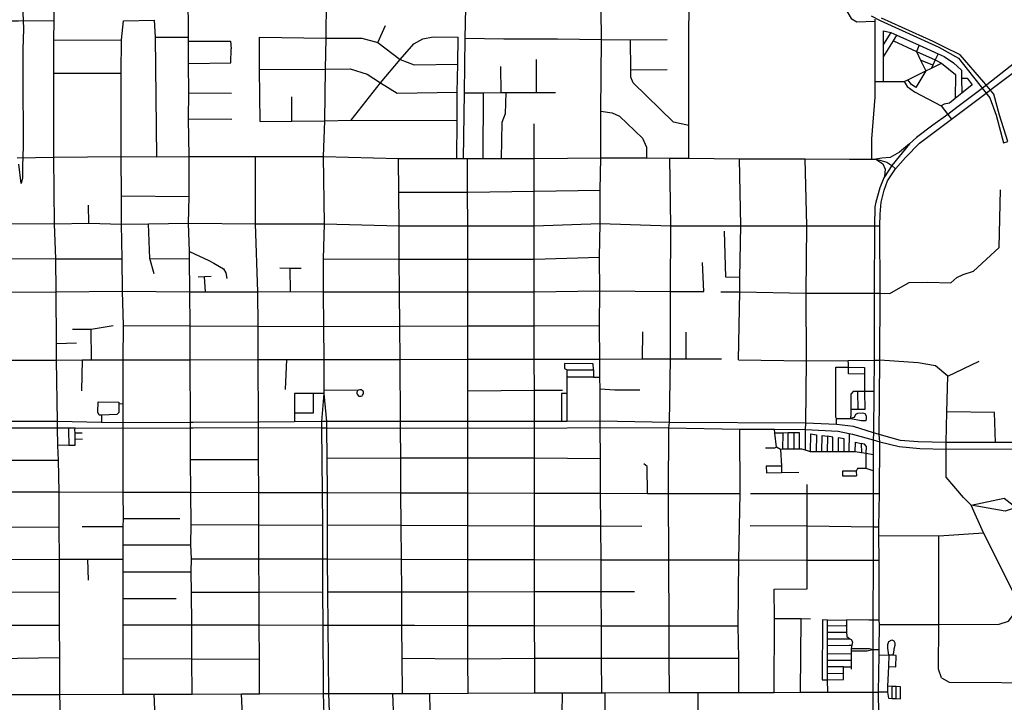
# Model space of a CAD drawing. Header units: millimetres. Extents: x 35 to 72953, y -43 to 70184.
# Tile 88 of 204: x 41813 to 44770, y 31512 to 33562. Entities that reach past the tile are written whole.
import ezdxf

# ---------------------------------------------------------------- set-up
doc = ezdxf.new("R2010")
doc.units = ezdxf.units.MM
for name, color, linetype in [('roads_2', 2, 'Continuous'), ('roads_3', 3, 'Continuous'), ('water', 7, 'Continuous')]:
    doc.layers.add(name, color=color, linetype=linetype)

msp = doc.modelspace()

# ---------------------------------------------------------------- linework, layer by layer
at = {"layer": 'roads_2'}
for points in [[(41937.96, 31402.44), (41933.47, 31535.91), (41933.08, 31646.77), (41932.73, 31744.01), (41932.38, 31843.21), (41932.03, 31941.67), (41931.68, 32038.46), (41931.3, 32144.26), (41929.06, 32239.75), (41927.85, 32283.89), (41926.4, 32336.96), (41926.05, 32355.21), (41923.51, 32539.45), (41923.45, 32590.39), (41922.77, 32745.21), (41921.45, 32844.13), (41917.92, 32949.5), (41915.73, 33149.71), (41915.69, 33402.03), (41915.81, 33501.28), (41916.76, 33560.2), (41917.09, 33634.24)], [(44371.53, 33143.92), (44372.15, 33204.6), (44381.8, 33330.01), (44381.81, 33377.29), (44382.11, 33558.42), (44382.16, 33564.27)], [(44485.16, 33189.79), (44454.64, 33164.99), (44426.45, 33148.13), (44402.15, 33147), (44383.94, 33143.62)], [(41804.91, 33147.36), (41915.73, 33149.71), (42117.98, 33151.64), (42224.58, 33150.86), (42321.99, 33151.29), (42521.15, 33151.99), (42724.94, 33151.12), (42950.73, 33145.75), (43125.86, 33145.88), (43146, 33145.48), (43158.02, 33145.46), (43204.83, 33145.38), (43258.96, 33145.33), (43289.85, 33145.29), (43357.51, 33145.2), (43557.65, 33147.97), (43694.63, 33147.07), (43765.27, 33146.44), (43821.8, 33146.77), (43974.33, 33144.41), (44171.67, 33144.17), (44304.82, 33144), (44371.53, 33143.92), (44383.94, 33143.62)], [(44383.94, 33143.62), (44404.91, 33129.22), (44412.25, 33113.02), (44409.85, 33090.53)], [(44383.94, 33143.62), (44395.79, 33140.19), (44416.68, 33134.19), (44431.99, 33124.26), (44442.36, 33114.04)], [(41735.96, 31535.69), (41933.47, 31535.91), (42123.52, 31536.45), (42217.18, 31536.71), (42330.64, 31537.03), (42479.13, 31537.46), (42533.26, 31537.62), (42724.84, 31539), (42741.17, 31538.98), (42933.85, 31538.77), (42941.4, 31538.79), (42962.14, 31538.86), (43044.66, 31539.09), (43159.19, 31539.42), (43359.55, 31540.83), (43442.47, 31540.27), (43561.06, 31540.61), (43571.39, 31540.65), (43764.11, 31541.22), (43849.76, 31541.47), (43972.2, 31541.84), (44078.37, 31542.17), (44157.74, 31542.4), (44239.25, 31542.65), (44289.01, 31542.81), (44375.09, 31543.06)], [(44375.09, 31543.06), (44391.96, 31543.12)]]:
    msp.add_lwpolyline(points, dxfattribs=at)
at = {"layer": 'roads_3'}
for points in [[(43821.8, 33146.77), (43822.01, 33244.93), (43822.34, 33400.12), (43822.53, 33488.8), (43822.61, 33527.37), (43822.74, 33592.06), (43822.94, 33685.46), (43823.25, 33844.63), (43823.48, 33944.29), (43823.52, 33960.41)], [(43952.5, 33946.08), (43961.21, 33903.22), (43979.54, 33863.7), (43991.4, 33840.34), (44002.94, 33824.5), (44019.97, 33810.34), (44044.24, 33794.84), (44122.12, 33749.67), (44194.95, 33704.01), (44263.75, 33644.75), (44309.59, 33565.54), (44326.89, 33555.98), (44382.11, 33558.42)], [(42330.64, 31537.03), (42330.06, 31642.58), (42329.53, 31743.85), (42328.95, 31843.08), (42328.2, 31904.47), (42328.38, 31943.29), (42327, 31985.67), (42327.82, 32045.92), (42327.27, 32143.23), (42326.33, 32241.81), (42326.2, 32336.51), (42326.11, 32352.93), (42325.09, 32541.28), (42324.49, 32643.04), (42323.94, 32744.59), (42323.37, 32844.1), (42323.24, 32866.47), (42320.12, 32950.84), (42322.33, 33030.68), (42321.99, 33151.29), (42320.11, 33264.75), (42320.6, 33342.48), (42320.11, 33431.24), (42319.73, 33497.74), (42319.67, 33509.82), (42318.16, 33779.56)], [(45232.92, 33751.64), (45146.09, 33691.32), (45127.96, 33679.78), (45047.53, 33620.72), (45012.04, 33594.04), (45007.13, 33590.34), (44950.11, 33543.62), (44920.8, 33521.65), (44801.6, 33432.86), (44717.33, 33366.98)], [(44729.38, 33352.75), (44938.03, 33509.66), (45141.97, 33660.8), (45160.28, 33673.31), (45247.58, 33739.07)], [(42727.57, 32439.79), (42727.38, 32450.93), (42726.89, 32541.91), (42726.19, 32640.7), (42725.53, 32744.89), (42724.82, 32843.77), (42727.77, 32949.52), (42724.94, 33151.12), (42728.99, 33258.24), (42731.39, 33414.34), (42732.82, 33506.86), (42734.57, 33621.13)], [(43146, 33145.48), (43148.85, 33342.81), (43150.67, 33507.39), (43152.58, 33598.1)], [(43561.06, 31540.61), (43560.41, 31645.03), (43559.8, 31741.43), (43559.15, 31844.95), (43558.55, 31940.53), (43557.92, 32041.99), (43557.3, 32140.22), (43556.64, 32244.92), (43556.06, 32337.56), (43555.95, 32356.22), (43555.6, 32452.91), (43555.27, 32488.42), (43554.77, 32543.27), (43554.14, 32644.32), (43555.07, 32748.37), (43553.89, 32849.67), (43556.07, 32950.25), (43555.93, 33050.93), (43557.65, 33147.97), (43557.99, 33287.75), (43559.69, 33502.96), (43559.06, 33592)], [(41509.86, 33557.24), (41621.55, 33556.6), (41710.48, 33558.7), (41809.52, 33558.81), (41916.76, 33560.2)], [(42123.52, 31536.45), (42123.59, 31643.56), (42123.65, 31744.26), (42123.71, 31824.22), (42123.21, 31904.28), (42123.79, 31941.79), (42124.11, 31985.6), (42123.86, 32040.77), (42124.9, 32064.45), (42123.92, 32143.72), (42124.05, 32335.45), (42124.06, 32351.88), (42124.09, 32408.26), (42124.17, 32540.97), (42124.26, 32644.22), (42121.73, 32747.23), (42121.19, 32844.43), (42118.66, 32948.41), (42118.72, 33032.14), (42117.98, 33151.64), (42117.56, 33401.44), (42118.71, 33502.26), (42124.87, 33559.03)], [(42124.87, 33559.03), (42217.35, 33560.64)], [(42224.58, 33150.86), (42220.44, 33509.84), (42217.35, 33560.64)], [(42888.48, 33493.82), (42911.09, 33544.5)], [(44406.81, 33377.21), (44406.64, 33451.11), (44406.65, 33488.56), (44406.67, 33529.42), (44429.04, 33523.57), (44446.67, 33516.04), (44513.72, 33485.76), (44571.06, 33459.87), (44589.39, 33451.58), (44616.96, 33432.76), (44640.99, 33410.67), (44641.45, 33386.53), (44642.31, 33341.79)], [(41915.81, 33501.28), (42118.71, 33502.26)], [(42220.44, 33509.84), (42319.67, 33509.82)], [(42319.73, 33497.74), (42446.34, 33497.52), (42447.87, 33474.9)], [(42532.71, 33510.31), (42732.82, 33506.86), (42839.88, 33507.2), (42888.48, 33493.82), (42955.65, 33443.21), (42997.14, 33427.18), (43128.22, 33428.84)], [(42534.62, 33256.84), (42532.82, 33412.95), (42532.71, 33510.31)], [(42955.65, 33443.21), (42996.02, 33489.92), (43023.42, 33505.21), (43054.16, 33510.83), (43129.71, 33509.99)], [(43125.86, 33145.88), (43126.44, 33260.05), (43127.1, 33344.63), (43128.22, 33428.84), (43129.71, 33509.99)], [(43150.67, 33507.39), (43266.65, 33504.69), (43428.36, 33504.63), (43559.69, 33502.96)], [(43559.69, 33502.96), (43647.44, 33502.38), (43756.83, 33502.78)], [(43822.01, 33244.93), (43776.34, 33254.62), (43655.41, 33372.94), (43648.34, 33389.7), (43648.08, 33412.23), (43647.44, 33502.38)], [(44406.64, 33451.11), (44436.78, 33498.53), (44446.67, 33516.04)], [(44429.04, 33523.57), (44406.65, 33488.56)], [(44436.78, 33498.53), (44505.38, 33467.13), (44562.09, 33441.46), (44581.39, 33432.34), (44622.62, 33398.2), (44621.73, 33325.49)], [(42320.11, 33431.24), (42447.42, 33432.65), (42447.87, 33474.9)], [(44513.72, 33485.76), (44505.38, 33467.13), (44517.83, 33441.15), (44533.4, 33408.68), (44503.82, 33358.78)], [(42807.9, 33260.37), (42895.9, 33373.13), (42955.65, 33443.21)], [(43365.07, 33344.08), (43364.47, 33443.16)], [(44554.52, 33425.65), (44517.83, 33441.15)], [(44571.06, 33459.87), (44562.09, 33441.46), (44554.52, 33425.65), (44550.41, 33417.07)], [(42532.82, 33412.95), (42731.39, 33414.34)], [(42731.39, 33414.34), (42805.3, 33414.87), (42856.25, 33398.83), (42895.9, 33373.13), (42946.87, 33341.81), (43127.1, 33344.63)], [(43258.71, 33343.74), (43258.07, 33421.96)], [(43648.08, 33412.23), (43757.44, 33412.51)], [(44469.14, 33377.01), (44479.83, 33382.28), (44533.4, 33408.68), (44550.41, 33417.07), (44581.39, 33432.34)], [(41915.69, 33402.03), (42117.56, 33401.44)], [(44503.82, 33358.78), (44490.71, 33367.47), (44479.83, 33382.28)], [(44641.45, 33386.53), (44658.01, 33386.43), (44673.39, 33366.45), (44642.31, 33341.79), (44621.73, 33325.49), (44605.31, 33312.17), (44588.63, 33309.13), (44580.34, 33303.44)], [(44381.81, 33377.29), (44406.81, 33377.21), (44469.14, 33377.01), (44477.75, 33361.93), (44499.77, 33346.09), (44580.34, 33303.44), (44599.66, 33278.16), (44610.85, 33263.61)], [(44698.96, 33353.04), (44627.35, 33298.27), (44599.66, 33278.16), (44555.27, 33245.93), (44505.76, 33208.55), (44485.16, 33189.79)], [(44717.33, 33366.98), (44698.96, 33353.04)], [(44710.57, 33338.6), (44729.38, 33352.75)], [(42320.6, 33342.48), (42449.04, 33342.13)], [(42630.02, 33257.75), (42629.94, 33330.99)], [(43148.85, 33342.81), (43206.17, 33342.92), (43258.71, 33343.74), (43273.03, 33343.97), (43365.07, 33344.08), (43421.59, 33344.15)], [(43204.83, 33145.38), (43206.17, 33342.92)], [(43273.03, 33343.97), (43270.98, 33279.55), (43260.4, 33253.88), (43258.96, 33145.33)], [(44442.36, 33114.04), (44472.34, 33148.08), (44515.3, 33191.77), (44610.85, 33263.61), (44710.57, 33338.6)], [(42320.11, 33264.75), (42450.13, 33263.86)], [(43557.99, 33287.75), (43592.15, 33282.62), (43613.83, 33272.94), (43682.9, 33206.66), (43695.23, 33179.53), (43694.63, 33147.07)], [(42534.62, 33256.84), (42630.02, 33257.75), (42728.99, 33258.24), (42807.9, 33260.37), (43126.44, 33260.05)], [(43359.55, 31540.83), (43359.41, 31645.08), (43359.29, 31741.81), (43359.16, 31844.64), (43359.04, 31940.96), (43358.91, 32042.61), (43358.79, 32140.69), (43358.65, 32246.15), (43358.54, 32335.96), (43358.51, 32355.45), (43358.39, 32449.4), (43358.28, 32542.94), (43358.14, 32643.46), (43358.02, 32745.4), (43357.89, 32843.27), (43357.77, 32943.26), (43357.63, 33047.64), (43357.51, 33145.2), (43357.37, 33250.03)], [(44485.16, 33189.79), (44431.99, 33124.26)], [(42533.26, 31537.62), (42532.83, 31641.66), (42532.39, 31743.45), (42531.97, 31843.37), (42531.54, 31942.86), (42531.12, 32045.24), (42530.69, 32142.72), (42530.01, 32241.68), (42529.87, 32337.85), (42529.8, 32353.81), (42529.02, 32541.6), (42528.58, 32641.86), (42528.15, 32744.74), (42521.46, 32949.36), (42521.15, 33151.99)], [(42962.14, 31538.86), (42961.39, 31645.16), (42960.75, 31742.58), (42960.03, 31844.02), (42959.29, 31941.87), (42958.67, 32043.88), (42957.93, 32141.65), (42957.13, 32246.19), (42956.49, 32335.93), (42956.36, 32355.47), (42955.01, 32542.28), (42954.44, 32641.69), (42953.59, 32745.07), (42952.89, 32843.6), (42952.19, 32943.24), (42951.47, 33044.24), (42950.73, 33145.75)], [(43159.19, 31539.42), (43159.11, 31642.9), (43159.04, 31742.2), (43158.96, 31844.32), (43158.89, 31941.42), (43158.82, 32043.24), (43158.76, 32141.17), (43158.68, 32246.46), (43158.62, 32336.32), (43158.6, 32355.29), (43158.49, 32447.94), (43158.47, 32542.61), (43158.4, 32642.57), (43158.32, 32745.24), (43158.25, 32843.43), (43158.2, 32943.25), (43158.12, 33044.24), (43158.02, 33145.46)], [(43764.11, 31541.22), (43763.6, 31645.1), (43763.07, 31741.04), (43762.01, 31940.18), (43760.92, 32139.71), (43762.3, 32336.18), (43763.95, 32353.01), (43767.39, 32543.63), (43767.51, 32745.75), (43768.07, 32943.31), (43765.27, 33146.44)], [(43971.53, 32540.78), (43975.31, 32745.19), (43975.3, 32787.9), (43978.29, 32943.34), (43974.33, 33144.41)], [(44172.09, 32331.95), (44173.37, 32350.54), (44175.31, 32537.82), (44174.23, 32740.61), (44176.4, 32943.37), (44171.67, 33144.17)], [(44431.99, 33124.26), (44409.85, 33090.53), (44407.61, 33087.14), (44395.75, 33057.73), (44383.92, 33014.34)], [(44399.7, 33014.64), (44408.85, 33050.28), (44419.11, 33078.75), (44442.36, 33114.04)], [(42322.33, 33030.68), (42118.72, 33032.14)], [(42951.47, 33044.24), (43158.12, 33044.24), (43357.63, 33047.64), (43555.93, 33050.93)], [(44396.36, 32741.42), (44425.72, 32740.14), (44451.57, 32754.66), (44483.88, 32773.21), (44539.89, 32774.61), (44608.85, 32772.49), (44627.39, 32788.48), (44646.41, 32796.82), (44677.48, 32806.72), (44753.82, 32878.19), (44757.62, 33051.21)], [(42020.96, 32950.96), (42019.34, 33005.61)], [(44383.92, 33014.34), (44380.76, 33000.8), (44379.27, 32943.41), (44379.13, 32741.36), (44378.6, 32540.09), (44377.6, 32445.9), (44376.27, 32321.98), (44375.67, 32300.25), (44375.64, 32255.77), (44375.6, 32207.55), (44375.56, 32139.43), (44375.29, 32039.77), (44375.82, 31938.92), (44375.15, 31759.07), (44375.13, 31670.64), (44375.09, 31543.06)], [(44391.96, 31543.12), (44393.26, 31654.78), (44393.44, 31670.84), (44394.31, 31745.99), (44393.63, 31759.18), (44394.01, 31938.88), (44393.04, 32013.28), (44393.19, 32039.54), (44394.76, 32139.42), (44395.43, 32294.7), (44394.18, 32317.01), (44396.21, 32540.28), (44396.36, 32741.42), (44395.81, 32943.41), (44396.65, 32978.43), (44399.7, 33014.64)], [(41716.94, 32950.59), (41917.92, 32949.5), (42020.96, 32950.96), (42118.66, 32948.41), (42199.41, 32949.35), (42320.12, 32950.84), (42521.46, 32949.36), (42727.77, 32949.52), (42952.19, 32943.24), (43158.2, 32943.25), (43357.77, 32943.26), (43556.07, 32950.25), (43768.07, 32943.31), (43978.29, 32943.34), (44176.4, 32943.37), (44379.27, 32943.41), (44395.81, 32943.41)], [(42216.3, 32799.59), (42203.7, 32845.02), (42199.41, 32949.35)], [(43975.3, 32787.9), (43933.21, 32789.4), (43928.99, 32927)], [(42323.24, 32866.47), (42380.46, 32839.13), (42396.39, 32831.17), (42424.67, 32814.57), (42432.22, 32802.5), (42434.5, 32784.65)], [(42724.82, 32843.77), (42952.89, 32843.6), (43158.25, 32843.43), (43357.89, 32843.27), (43553.89, 32849.67)], [(41714.73, 32844.78), (41921.45, 32844.13), (42121.19, 32844.43)], [(42203.7, 32845.02), (42323.37, 32844.1)], [(43866.96, 32745.85), (43863.61, 32833.57)], [(42387.95, 32791.14), (42368.17, 32789.9), (42349.33, 32789.32)], [(42370.59, 32744.62), (42368.17, 32789.9)], [(42594.44, 32816.97), (42624.52, 32816.45), (42657.68, 32815.88)], [(42624.52, 32816.45), (42624.99, 32745.59)], [(41716.24, 32744.11), (41922.77, 32745.21), (42121.73, 32747.23), (42323.94, 32744.59), (42370.59, 32744.62), (42528.15, 32744.74), (42624.99, 32745.59), (42725.53, 32744.89), (42953.59, 32745.07), (43158.32, 32745.24), (43358.02, 32745.4), (43555.07, 32748.37), (43767.51, 32745.75), (43866.96, 32745.85)], [(43918.71, 32745.12), (43975.31, 32745.19), (44174.23, 32740.61), (44379.13, 32741.36), (44396.36, 32741.42)], [(41971.54, 32633.06), (41983.97, 32633.07), (42028.06, 32633.12), (42094, 32644.27)], [(42124.26, 32644.22), (42324.49, 32643.04), (42528.58, 32641.86), (42726.19, 32640.7)], [(42726.19, 32640.7), (42954.44, 32641.69), (43158.4, 32642.57), (43358.14, 32643.46), (43554.14, 32644.32)], [(42028.16, 32540.83), (42028.06, 32633.12)], [(43683.49, 32543.49), (43684.4, 32625.07)], [(43814.37, 32543.6), (43814.06, 32624.14)], [(41923.45, 32590.39), (41984.02, 32592.39)], [(41519.11, 32539.99), (41717.69, 32540.3), (41923.51, 32539.45), (42000.18, 32540.79), (42028.16, 32540.83), (42124.17, 32540.97), (42325.09, 32541.28), (42529.02, 32541.6), (42613.87, 32541.74), (42726.89, 32541.91), (42955.01, 32542.28), (43158.47, 32542.61), (43358.28, 32542.94), (43554.77, 32543.27), (43683.49, 32543.49), (43767.39, 32543.63), (43814.37, 32543.6), (43920.02, 32543.89)], [(42000.18, 32540.79), (41998.21, 32447.31)], [(42613.87, 32541.74), (42610.2, 32451.98)], [(43535.75, 32510.65), (43535.35, 32529.15), (43449.19, 32529.42), (43449.07, 32514.7), (43456.65, 32510.32)], [(43971.53, 32540.78), (44175.31, 32537.82), (44301.07, 32539.22), (44378.6, 32540.09), (44396.21, 32540.28)], [(44349.98, 32498.3), (44301.24, 32498.37), (44301.35, 32518.49), (44301.21, 32527.92), (44301.07, 32539.22)], [(44600.28, 32492.15), (44562.66, 32523.04), (44510.89, 32531.83), (44396.21, 32540.28)], [(44600.28, 32492.15), (44694.43, 32536.61)], [(43535.85, 32488.7), (43456.75, 32488.37), (43456.65, 32510.32), (43535.75, 32510.65), (43535.85, 32488.7)], [(44266.07, 32364.92), (44263.14, 32368.93), (44263.44, 32518.93), (44301.35, 32518.49), (44349.99, 32517.92), (44349.98, 32498.3), (44349.96, 32445.91), (44350.41, 32391.55), (44329.31, 32391.65), (44308.52, 32391.74)], [(43456.79, 32439.77), (43456.75, 32488.37)], [(43535.85, 32488.7), (43555.27, 32488.42)], [(44595.34, 32272.81), (44594.88, 32292.84), (44597.36, 32384.67), (44600.28, 32492.15)], [(42694.41, 32440.23), (42694.4, 32380.25), (42638.03, 32380.25)], [(42727.57, 32439.79), (42694.41, 32440.23), (42638.03, 32440.23), (42638.03, 32380.25), (42638.03, 32354.49)], [(42750.6, 30722.12), (42750.91, 30743.51), (42748.1, 30840.18), (42747.11, 30873.99), (42745.65, 30923.87), (42742.7, 31011.14), (42741.98, 31097.53), (42738.66, 31181.8), (42736.29, 31268.36), (42735.63, 31291.85), (42732.09, 31355.57), (42727.78, 31442.29), (42724.84, 31539), (42724.61, 31743.38), (42723.26, 31844.08), (42723.55, 31943.62), (42722.91, 32044.75), (42722.47, 32142.51), (42720.47, 32336.28), (42720.37, 32355.54), (42727.57, 32439.79)], [(42727.38, 32450.93), (42829.67, 32449.51)], [(42773.46, 30721.85), (42773.83, 30743.13), (42761.74, 30924.38), (42761.27, 30942.58), (42759.04, 31028.25), (42757.48, 31083.38), (42756.51, 31137.18), (42754.18, 31196.32), (42752.29, 31243.08), (42751.3, 31267.48), (42750.31, 31291.92), (42741.17, 31538.98), (42739.35, 31743.32), (42739.35, 31743.49), (42738.51, 31843.92), (42737.67, 31943.52), (42737.65, 32044.82), (42736.92, 32142.44), (42736.15, 32245.04), (42735.7, 32336.26), (42735.52, 32355.52), (42727.57, 32439.79)], [(42829.67, 32449.51), (42827.57, 32447.55), (42825.63, 32443.55), (42825.46, 32440.11), (42826.25, 32437.33), (42829.09, 32433.64), (42832.12, 32431.97), (42834.06, 32431.52), (42837.52, 32431.67), (42840.95, 32433.15), (42842.81, 32434.77), (42844.63, 32437.7), (42845.32, 32441.07), (42845.11, 32443.43), (42844, 32446.32), (42841.77, 32448.97), (42838.76, 32450.68), (42834.08, 32451.2), (42829.67, 32449.51)], [(43158.49, 32447.94), (43358.39, 32449.4), (43442.69, 32450.01)], [(43456.85, 32355.83), (43456.79, 32439.77), (43439.75, 32439.62), (43439.92, 32355.76)], [(43675.28, 32449.67), (43600.23, 32449.32), (43555.6, 32452.91)], [(44377.6, 32445.9), (44359.37, 32446.01), (44349.96, 32445.91), (44328.86, 32445.71), (44315.97, 32445.57), (44308.28, 32438.02), (44308.52, 32391.74), (44308.62, 32371.38)], [(44328.86, 32445.71), (44329.31, 32391.65)], [(42048.15, 32414.25), (42110.19, 32414.03), (42110.24, 32408), (42110.47, 32382.85), (42104.92, 32376.56), (42058.68, 32374.97), (42052.11, 32374.74), (42047.81, 32383.28), (42048.15, 32414.25)], [(42124.09, 32408.26), (42110.24, 32408)], [(42058.68, 32374.97), (42058.69, 32352.99)], [(44355.01, 32359.11), (44356.04, 32363.9), (44355.74, 32372.06), (44352.2, 32378.85), (44343.38, 32380.36), (44328.21, 32379.96), (44322.54, 32376.55), (44320.77, 32371.27), (44317.2, 32367.44), (44308.9, 32365.09)], [(44742.62, 32292.6), (44740.49, 32382.55), (44597.36, 32384.67)], [(44394.18, 32317.01), (44376.27, 32321.98), (44317.12, 32340.24), (44266.12, 32346.42), (44173.37, 32350.54), (43763.95, 32353.01), (43555.95, 32356.22), (43456.85, 32355.83), (43439.92, 32355.76), (43358.51, 32355.45), (43158.6, 32355.29), (42956.36, 32355.47), (42735.52, 32355.52), (42720.37, 32355.54), (42638.03, 32354.49), (42529.8, 32353.81), (42333.54, 32352.96), (42326.11, 32352.93), (42124.06, 32351.88), (42058.69, 32352.99), (41926.05, 32355.21), (41719, 32355.55)], [(44266.12, 32346.42), (44266.07, 32364.92), (44308.9, 32365.09), (44308.62, 32371.38)], [(44308.9, 32365.09), (44339.74, 32358.47), (44355.01, 32359.11)], [(41719.13, 32336.67), (41926.4, 32336.96), (41959.61, 32336.71), (41979.07, 32336.56), (42124.05, 32335.45), (42326.2, 32336.51), (42333.47, 32336.56), (42529.87, 32337.85), (42720.47, 32336.28), (42735.7, 32336.26), (42956.49, 32335.93), (43158.62, 32336.32), (43358.54, 32335.96), (43556.06, 32337.56), (43762.3, 32336.18), (43974.97, 32332.43), (44079.3, 32332.17), (44172.09, 32331.95), (44270.49, 32326.38), (44303.98, 32319.61), (44313.65, 32317.66), (44375.67, 32300.25), (44395.43, 32294.7)], [(41959.61, 32336.71), (41959.68, 32329.08), (41960.14, 32284.45), (41927.85, 32283.89)], [(41960.14, 32284.45), (41979.62, 32284.45), (41979.42, 32303.06), (41979.23, 32321.17), (41978.94, 32329.11), (41979.07, 32336.56)], [(41979.23, 32321.17), (42000.56, 32321.2)], [(43972.2, 31541.84), (43972.8, 31645.08), (43970.65, 31740.65), (43972.31, 31939.75), (43976.09, 32139.21), (43974.97, 32332.43)], [(44172.8, 32269.62), (44161.33, 32272.34), (44154.45, 32272.35), (44137.28, 32272.35), (44120.68, 32272.35), (44103.51, 32272.36), (44097.67, 32271.83), (44085.87, 32279.01), (44080.76, 32320.76), (44079.3, 32332.17)], [(44104.21, 32320.99), (44080.76, 32320.76)], [(44120.68, 32272.35), (44120.43, 32321.1), (44104.21, 32320.99), (44103.51, 32272.36)], [(44137.69, 32321.6), (44120.43, 32321.1)], [(44154.45, 32272.35), (44154.38, 32321.33), (44137.69, 32321.6), (44137.28, 32272.35)], [(44375.64, 32255.77), (44354.7, 32259.09), (44340.27, 32261.38), (44321.76, 32264.32), (44302.87, 32264.33), (44288.31, 32264.34), (44270.63, 32264.35), (44254.7, 32264.36), (44237.94, 32264.37), (44221.26, 32264.39), (44204.95, 32264.4), (44187.55, 32264.42), (44172.8, 32269.62), (44172.09, 32331.95)], [(44187.55, 32264.42), (44188.49, 32318.23), (44205.81, 32315.41), (44204.95, 32264.4)], [(44303.98, 32319.61), (44302.87, 32264.33)], [(46310.89, 32294.45), (46277.58, 32294.51), (46213.51, 32294.61), (46144.91, 32294.73), (45987.48, 32295), (45971.57, 32294.98), (45609.37, 32295.13), (45108.88, 32292.31), (44742.62, 32292.6), (44594.88, 32292.84), (44510.71, 32294.72), (44458.04, 32298.35), (44394.18, 32317.01)], [(41979.42, 32303.06), (42001.34, 32303.35)], [(44221.26, 32264.39), (44222.22, 32313.42), (44238.61, 32311.51), (44237.94, 32264.37)], [(44254.7, 32264.36), (44254.55, 32308.33), (44238.61, 32311.51)], [(44288.31, 32264.34), (44288.18, 32303.41), (44270.86, 32306.14), (44270.63, 32264.35)], [(44321.76, 32264.32), (44322.64, 32294.02), (44340.15, 32289.92), (44340.27, 32261.38)], [(44354.7, 32259.09), (44355.26, 32280.59), (44349.54, 32287.46), (44340.15, 32289.92)], [(44395.43, 32294.7), (44454.14, 32280.39), (44516.34, 32274.45), (44595.34, 32272.81), (45108.93, 32274.36), (45368.03, 32271.76), (45609.68, 32274.44), (45762.96, 32273.35), (45971.6, 32274.47), (45988.38, 32274.56), (46143.93, 32274.51), (46264.14, 32274.47), (46322.01, 32274.17)], [(44085.87, 32279.01), (44079.75, 32275.05), (44052.59, 32275.12)], [(44097.67, 32271.83), (44100.09, 32221.43), (44054.73, 32221.65), (44055.41, 32201.84), (44100.4, 32202.43), (44152.46, 32203.1)], [(44375.6, 32207.55), (44354.61, 32214.21), (44354.7, 32259.09)], [(44801.64, 31781.96), (44804.04, 31827.63), (44706.7, 32021.24), (44670.03, 32104.2), (44647.28, 32127.22), (44594.64, 32188.31), (44595.34, 32272.81)], [(41521.83, 32240.06), (41719.82, 32239.85), (41929.06, 32239.75)], [(42326.33, 32241.81), (42530.01, 32241.68)], [(42736.15, 32245.04), (42957.13, 32246.19), (43158.68, 32246.46), (43358.65, 32246.15), (43556.64, 32244.92)], [(43697.66, 32139.87), (43697.04, 32220.71), (43687.43, 32228.23)], [(44100.09, 32221.43), (44100.4, 32202.43)], [(44284.05, 32206.19), (44284.03, 32192.12)], [(44324.98, 32206.36), (44284.05, 32206.19)], [(44354.61, 32214.21), (44328.64, 32214.29), (44324.98, 32206.36), (44325.38, 32192.66)], [(44284.03, 32192.12), (44325.38, 32192.66)], [(41522.69, 32145.26), (41720.48, 32144.87), (41931.3, 32144.26), (42123.92, 32143.72), (42327.27, 32143.23), (42530.69, 32142.72), (42722.47, 32142.51), (42736.92, 32142.44), (42957.93, 32141.65), (43158.76, 32141.17), (43358.79, 32140.69), (43557.3, 32140.22), (43697.66, 32139.87), (43760.92, 32139.71), (43976.09, 32139.21)], [(44007.62, 32139.25), (44177.44, 32139.47), (44375.56, 32139.43), (44394.76, 32139.42)], [(44177.73, 31852.59), (44177.64, 31939.32), (44177.54, 32042.35), (44177.44, 32139.47), (44177.41, 32166.03)], [(44670.03, 32104.2), (44768.59, 32125.77), (44805.01, 32096.86), (45072.69, 32100)], [(44805.01, 32096.86), (44771.87, 32086.49), (44670.03, 32104.2)], [(42124.9, 32064.45), (42293.49, 32064.59)], [(41523.65, 32039.86), (41721.24, 32039.07), (41931.68, 32038.46)], [(42000.33, 32040.54), (42123.86, 32040.77)], [(42327.82, 32045.92), (42531.12, 32045.24), (42722.91, 32044.75)], [(42737.65, 32044.82), (42958.67, 32043.88), (43158.82, 32043.24), (43358.91, 32042.61), (43557.92, 32041.99), (43681.23, 32041.6)], [(44006.66, 32043.5), (44177.54, 32042.35), (44375.29, 32039.77), (44393.19, 32039.54)], [(44393.04, 32013.28), (44572.91, 32012.69), (44706.7, 32021.24)], [(44580.83, 31585.56), (44571.93, 31612.22), (44573.04, 31746.01), (44572.91, 32012.69)], [(42124.11, 31985.6), (42327, 31985.67)], [(41524.54, 31941.54), (41721.92, 31941.55), (41932.03, 31941.67), (42017.9, 31941.76), (42123.79, 31941.79)], [(42019.46, 31879.46), (42017.9, 31941.76)], [(42328.38, 31943.29), (42531.54, 31942.86), (42723.55, 31943.62), (42737.67, 31943.52), (42959.29, 31941.87), (43158.89, 31941.42), (43359.04, 31940.96), (43558.55, 31940.53), (43762.01, 31940.18), (43972.31, 31939.75), (44177.64, 31939.32), (44375.82, 31938.92), (44394.01, 31938.88)], [(42123.21, 31904.28), (42328.2, 31904.47)], [(41525.42, 31844.13), (41722.62, 31843.56), (41932.38, 31843.21)], [(42328.95, 31843.08), (42531.97, 31843.37), (42723.26, 31844.08)], [(42738.51, 31843.92), (42960.03, 31844.02), (43158.96, 31844.32), (43359.16, 31844.64), (43559.15, 31844.95), (43659.13, 31845.11)], [(44078.37, 31542.17), (44079.79, 31763.93), (44078.67, 31852.46)], [(44078.67, 31852.46), (44177.73, 31852.59)], [(42123.71, 31824.22), (42283.33, 31824.33)], [(44394.31, 31745.99), (44573.04, 31746.01), (44753.97, 31746.75), (44782.26, 31756.36), (44801.64, 31781.96), (44839.86, 31806.72)], [(44079.79, 31763.93), (44159.15, 31763.53), (44187.41, 31763.31)], [(44157.74, 31542.4), (44159.15, 31763.53)], [(44238.84, 31759.42), (44223.66, 31759.55), (44222.65, 31579.83), (44238.54, 31580.22), (44286.97, 31580.67), (44286.63, 31599.28), (44286.28, 31619.02), (44309.97, 31619.06)], [(44239.25, 31542.65), (44238.54, 31580.22), (44238.57, 31598.71), (44238.61, 31618.84), (44238.64, 31638.32), (44238.68, 31657.94), (44238.72, 31683.34), (44238.75, 31702.96), (44238.78, 31722.82), (44238.81, 31742.32), (44238.84, 31759.42), (44295.44, 31759.68)], [(44393.63, 31759.18), (44375.15, 31759.07), (44362.8, 31759.17), (44295.44, 31759.68), (44295.56, 31746.3), (44295.64, 31742.52), (44296.05, 31723.03), (44296.34, 31709.61), (44305.79, 31703.36), (44309.73, 31700.75), (44314.05, 31693.62), (44312.17, 31684.18), (44309.54, 31674.18), (44309.53, 31666.48), (44309.52, 31662.44), (44309.56, 31658.79), (44309.73, 31639.29), (44309.97, 31619.06), (44310.05, 31612.2)], [(41723.33, 31743.63), (41932.73, 31744.01)], [(43970.65, 31740.65), (43763.07, 31741.04), (43559.8, 31741.43), (43359.29, 31741.81), (43159.04, 31742.2), (42998.92, 31742.51), (42960.75, 31742.58), (42739.35, 31743.32), (42724.61, 31743.38), (42532.39, 31743.45), (42329.53, 31743.85), (42123.65, 31744.26)], [(44238.81, 31742.32), (44292.63, 31742.51), (44295.64, 31742.52)], [(44238.75, 31702.96), (44297.19, 31703.06), (44305.79, 31703.36)], [(44238.78, 31722.82), (44292.76, 31722.89), (44296.05, 31723.03)], [(44422.81, 31653.65), (44419.53, 31674.68), (44419.74, 31685.96), (44423.01, 31695.28), (44431.47, 31699.43), (44437.69, 31696.84), (44440.83, 31691.28), (44440.36, 31683.13), (44438.1, 31671.55), (44436.98, 31660.37), (44434.71, 31653.45), (44422.81, 31653.65)], [(44238.72, 31683.34), (44303.5, 31683.93), (44312.17, 31684.18)], [(44309.53, 31666.48), (44357.97, 31667.15), (44375.13, 31670.64)], [(44309.54, 31674.18), (44364.13, 31674.16), (44375.13, 31670.64)], [(44375.13, 31670.64), (44393.44, 31670.84)], [(41137.03, 31636.03), (41340.25, 31640.75), (41527.28, 31641.27), (41741.77, 31644.17), (41933.08, 31646.77)], [(42123.59, 31643.56), (42330.06, 31642.58), (42532.83, 31641.66)], [(42961.39, 31645.16), (43159.11, 31642.9), (43359.41, 31645.08), (43560.41, 31645.03), (43763.6, 31645.1), (43972.8, 31645.08)], [(44238.64, 31638.32), (44309.73, 31639.29)], [(44238.68, 31657.94), (44309.56, 31658.79)], [(44393.26, 31654.78), (44422.81, 31653.65), (44421.53, 31619.85), (44419.27, 31560.34), (44418.66, 31542.98), (44391.96, 31543.12)], [(44421.53, 31619.85), (44444.09, 31618.96), (44445.06, 31652.92), (44434.71, 31653.45)], [(44286.28, 31619.02), (44238.61, 31618.84)], [(44238.57, 31598.71), (44286.63, 31599.28)], [(44580.83, 31585.56), (44604.1, 31573.19), (44919.71, 31571.1)], [(44418.66, 31542.98), (44421.34, 31524.62), (44432.61, 31524.17), (44444.49, 31523.69), (44457.73, 31523.17), (44457.81, 31559), (44445.08, 31559.44), (44432.81, 31559.87), (44419.27, 31560.34)], [(44432.61, 31524.17), (44432.81, 31559.87)], [(44444.49, 31523.69), (44445.08, 31559.44)], [(42229.9, 31275.33), (42224.74, 31359.84), (42221.12, 31444.84), (42217.18, 31536.71)], [(42514.96, 31280.19), (42497.17, 31366.18), (42483.43, 31450.17), (42479.13, 31537.46)], [(42941.37, 31334.97), (42939.54, 31386.53), (42933.85, 31538.77)], [(43063.73, 30719.3), (43063.6, 30741.28), (43061.21, 30842.14), (43060.01, 30892.57), (43058.86, 30941.26), (43057.79, 30986.62), (43056.56, 31038.27), (43055.47, 31084.49), (43054.2, 31137.86), (43053.1, 31184.58), (43051.84, 31237.58), (43050.67, 31287.03), (43049.47, 31337.3), (43048.3, 31386.62), (43047.1, 31437.11), (43045.93, 31486.71), (43044.66, 31539.09)], [(43441.6, 31476.64), (43442.47, 31540.27)], [(43622.59, 30938.02), (43604.26, 30998.46), (43593.73, 31036.38), (43582.8, 31075.67), (43575.79, 31114.84), (43575.54, 31116.27), (43574.03, 31154.18), (43573.79, 31189.58), (43573.46, 31237.02), (43573.08, 31293.36), (43571.39, 31540.65)], [(43709.43, 31034.41), (43717.76, 31041.43), (43730.15, 31051.91), (43740.53, 31058.27), (43744.9, 31060.68), (43768.87, 31073.92), (43774.63, 31078.95), (43777.89, 31084.55), (43784.76, 31102.46), (43803.67, 31155.1), (43804.53, 31172.36), (43805.78, 31188.64), (43807.71, 31201.09), (43813.86, 31213.98), (43829.1, 31232.65), (43844.88, 31248.37), (43849.74, 31259.69), (43849.76, 31541.47)], [(44375.09, 31543.06), (44375.47, 31135)], [(44392.63, 31184.33), (44393.76, 31354.63), (44393.04, 31477.68), (44391.96, 31543.12)]]:
    msp.add_lwpolyline(points, dxfattribs=at)
at = {"layer": 'water'}
for points in [[(41809.9, 33843.76), (41815.39, 33764.68), (41820.12, 33676.51), (41820.96, 33608.34), (41824.13, 33534.7), (41822.65, 33472.88), (41822.8, 33331.08), (41823.66, 33251.09), (41822.96, 33182.91), (41821.48, 33122), (41821.52, 33087.46), (41817.68, 33070.18), (41810.66, 33128.35)], [(44369.72, 33574.13), (44396.26, 33559.83), (44572.89, 33479.65), (44632.05, 33446.54), (44725.7, 33327.47), (44745.08, 33275.64), (44767.17, 33192.44), (44780.21, 33196.54), (44755.43, 33276.16), (44738.42, 33338.75), (44707.81, 33374.37), (44637.19, 33456.55), (44587.98, 33480.96), (44556.28, 33496.67), (44400.8, 33567.37)]]:
    msp.add_lwpolyline(points, dxfattribs=at)

doc.saveas('drawing.dxf')
